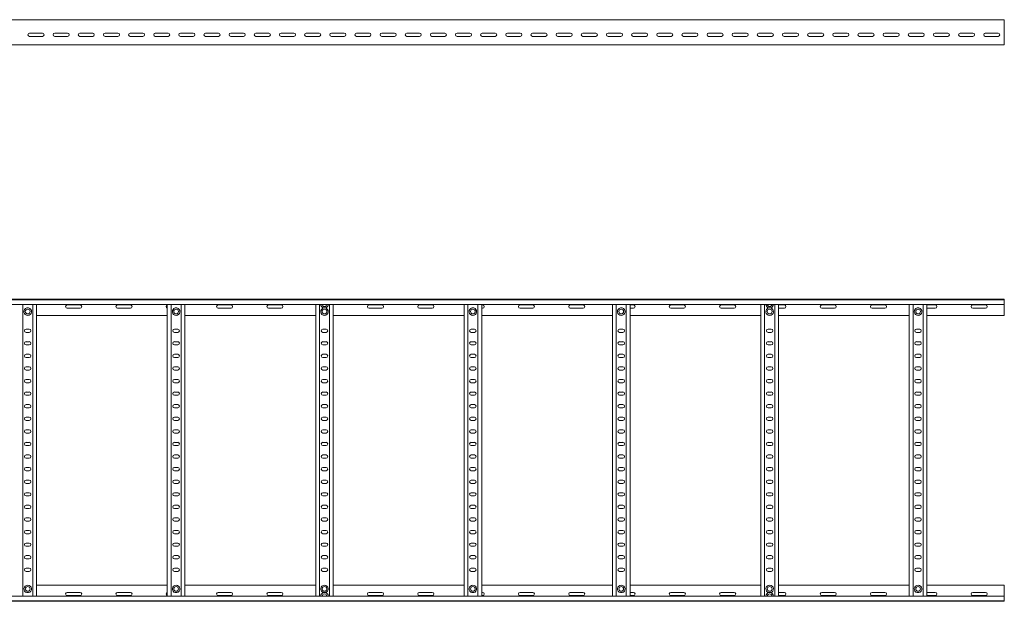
# Model space of a CAD drawing. Header units: millimetres. Extents: x -838 to 7025, y -6768 to -251.
# Tile 14 of 18: x 4992 to 6949, y -6767 to -5612. Entities that reach past the tile are written whole.
import ezdxf

# ---------------------------------------------------------------- set-up
doc = ezdxf.new("R2010")
doc.units = ezdxf.units.MM

msp = doc.modelspace()

# ---------------------------------------------------------------- linework, layer by layer
at = {"color": 7, "linetype": 'Continuous', "lineweight": 15}
for p, q in [((6949.5, -5611.8), (1002.5, -5611.8)), ((6949.5, -5619.2), (6949.5, -5611.8)), ((6949.5, -5624.5), (6949.5, -5619.2)), ((6949.5, -5624.5), (6949.5, -5624.9)), ((6949.5, -5629), (6949.5, -5624.9)), ((6949.5, -5629), (6949.5, -5659.4)), ((5011.7, -5638.5), (5037.2, -5638.5)), ((5037.2, -5645), (5011.7, -5645)), ((5061.7, -5638.5), (5087.2, -5638.5)), ((5087.2, -5645), (5061.7, -5645)), ((5111.7, -5638.5), (5137.2, -5638.5)), ((5137.2, -5645), (5111.7, -5645)), ((5161.7, -5638.5), (5187.2, -5638.5)), ((5187.2, -5645), (5161.7, -5645)), ((5211.7, -5638.5), (5237.2, -5638.5)), ((5237.2, -5645), (5211.7, -5645)), ((5261.7, -5638.5), (5287.2, -5638.5)), ((5287.2, -5645), (5261.7, -5645)), ((5311.7, -5638.5), (5337.2, -5638.5)), ((5337.2, -5645), (5311.7, -5645)), ((5361.7, -5638.5), (5387.2, -5638.5)), ((5387.2, -5645), (5361.7, -5645)), ((5411.7, -5638.5), (5437.2, -5638.5)), ((5437.2, -5645), (5411.7, -5645)), ((5461.7, -5638.5), (5487.2, -5638.5)), ((5487.2, -5645), (5461.7, -5645)), ((5511.7, -5638.5), (5537.2, -5638.5)), ((5537.2, -5645), (5511.7, -5645)), ((5561.7, -5638.5), (5587.2, -5638.5)), ((5587.2, -5645), (5561.7, -5645)), ((5611.7, -5638.5), (5637.2, -5638.5)), ((5637.2, -5645), (5611.7, -5645)), ((5661.7, -5638.5), (5687.2, -5638.5)), ((5687.2, -5645), (5661.7, -5645)), ((5711.7, -5638.5), (5737.2, -5638.5)), ((5737.2, -5645), (5711.7, -5645)), ((5761.7, -5638.5), (5787.2, -5638.5)), ((5787.2, -5645), (5761.7, -5645)), ((5811.7, -5638.5), (5837.2, -5638.5)), ((5837.2, -5645), (5811.7, -5645)), ((5861.7, -5638.5), (5887.2, -5638.5)), ((5887.2, -5645), (5861.7, -5645)), ((5911.7, -5638.5), (5937.2, -5638.5)), ((5937.2, -5645), (5911.7, -5645)), ((5961.7, -5638.5), (5987.2, -5638.5)), ((5987.2, -5645), (5961.7, -5645)), ((6011.7, -5638.5), (6037.2, -5638.5)), ((6037.2, -5645), (6011.7, -5645)), ((6061.7, -5638.5), (6087.2, -5638.5)), ((6087.2, -5645), (6061.7, -5645)), ((6111.7, -5638.5), (6137.2, -5638.5)), ((6137.2, -5645), (6111.7, -5645)), ((6161.7, -5638.5), (6187.2, -5638.5)), ((6187.2, -5645), (6161.7, -5645)), ((6211.7, -5638.5), (6237.2, -5638.5)), ((6237.2, -5645), (6211.7, -5645)), ((6261.7, -5638.5), (6287.2, -5638.5)), ((6287.2, -5645), (6261.7, -5645)), ((6311.7, -5638.5), (6337.2, -5638.5)), ((6337.2, -5645), (6311.7, -5645)), ((6361.7, -5638.5), (6387.2, -5638.5)), ((6387.2, -5645), (6361.7, -5645)), ((6411.7, -5638.5), (6437.2, -5638.5)), ((6437.2, -5645), (6411.7, -5645)), ((6461.7, -5638.5), (6487.2, -5638.5)), ((6487.2, -5645), (6461.7, -5645)), ((6511.7, -5638.5), (6537.2, -5638.5)), ((6537.2, -5645), (6511.7, -5645)), ((6561.7, -5638.5), (6587.2, -5638.5)), ((6587.2, -5645), (6561.7, -5645)), ((6611.7, -5638.5), (6637.2, -5638.5)), ((6637.2, -5645), (6611.7, -5645)), ((6661.7, -5638.5), (6687.2, -5638.5)), ((6687.2, -5645), (6661.7, -5645)), ((6711.7, -5638.5), (6737.2, -5638.5)), ((6737.2, -5645), (6711.7, -5645)), ((6761.7, -5638.5), (6787.2, -5638.5)), ((6787.2, -5645), (6761.7, -5645)), ((6811.7, -5638.5), (6837.2, -5638.5)), ((6837.2, -5645), (6811.7, -5645)), ((6861.7, -5638.5), (6887.2, -5638.5)), ((6887.2, -5645), (6861.7, -5645)), ((6911.7, -5638.5), (6937.2, -5638.5)), ((6937.2, -5645), (6911.7, -5645)), ((1002.5, -5661.8), (6949.5, -5661.8)), ((6949.5, -5661.8), (6949.5, -5659.4)), ((1002.4, -6167.1), (6949.5, -6167.1)), ((6949.5, -6168.3), (1002.5, -6168.3)), ((1002.5, -6177.4), (6949.5, -6177.4)), ((4998, -6756.9), (4998, -6177.4)), ((5009.7, -6184.3), (5006.2, -6184.3)), ((5018, -6756.9), (5018, -6177.4)), ((5025.5, -6756.9), (5025.5, -6177.4)), ((5112.2, -6178.4), (5086.7, -6178.4)), ((5086.7, -6184.9), (5112.2, -6184.9)), ((5212.2, -6178.4), (5186.7, -6178.4)), ((5186.7, -6184.9), (5212.2, -6184.9)), ((5285.5, -6756.9), (5285.5, -6177.4)), ((5293, -6756.9), (5293, -6177.4)), ((5304.7, -6184.3), (5301.2, -6184.3)), ((5313, -6756.9), (5313, -6177.4)), ((5320.5, -6756.9), (5320.5, -6177.4)), ((5412.2, -6178.4), (5386.7, -6178.4)), ((5386.7, -6184.9), (5412.2, -6184.9)), ((5512.2, -6178.4), (5486.7, -6178.4)), ((5486.7, -6184.9), (5512.2, -6184.9)), ((5580.5, -6756.9), (5580.5, -6177.4)), ((5588, -6756.9), (5588, -6177.4)), ((5596.2, -6184.3), (5599.7, -6184.3)), ((5608, -6756.9), (5608, -6177.4)), ((5615.5, -6756.9), (5615.5, -6177.4)), ((5712.2, -6178.4), (5686.7, -6178.4)), ((5686.7, -6184.9), (5712.2, -6184.9)), ((5812.2, -6178.4), (5786.7, -6178.4)), ((5786.7, -6184.9), (5812.2, -6184.9)), ((5875.5, -6756.9), (5875.5, -6177.4)), ((5883, -6756.9), (5883, -6177.4)), ((5894.7, -6184.3), (5891.2, -6184.3)), ((5903, -6756.9), (5903, -6177.4)), ((5910.5, -6756.9), (5910.5, -6177.4)), ((5912.2, -6178.4), (5910.5, -6178.4)), ((5910.5, -6184.9), (5912.2, -6184.9)), ((6012.2, -6178.4), (5986.7, -6178.4)), ((5986.7, -6184.9), (6012.2, -6184.9)), ((6112.2, -6178.4), (6086.7, -6178.4)), ((6086.7, -6184.9), (6112.2, -6184.9)), ((6170.5, -6756.9), (6170.5, -6177.4)), ((6178, -6756.9), (6178, -6177.4)), ((6189.7, -6184.3), (6186.2, -6184.3)), ((6198, -6756.9), (6198, -6177.4)), ((6205.5, -6756.9), (6205.5, -6177.4)), ((6212.2, -6178.4), (6205.5, -6178.4)), ((6205.5, -6184.9), (6212.2, -6184.9)), ((6312.2, -6178.4), (6286.7, -6178.4)), ((6286.7, -6184.9), (6312.2, -6184.9)), ((6412.2, -6178.4), (6386.7, -6178.4)), ((6386.7, -6184.9), (6412.2, -6184.9)), ((6465.5, -6756.9), (6465.5, -6177.4)), ((6473, -6756.9), (6473, -6177.4)), ((6481.2, -6184.3), (6484.7, -6184.3)), ((6493, -6756.9), (6493, -6177.4)), ((6500.5, -6756.9), (6500.5, -6177.4)), ((6512.2, -6178.4), (6500.5, -6178.4)), ((6500.5, -6184.9), (6512.2, -6184.9)), ((6612.2, -6178.4), (6586.7, -6178.4)), ((6586.7, -6184.9), (6612.2, -6184.9)), ((6712.2, -6178.4), (6686.7, -6178.4)), ((6686.7, -6184.9), (6712.2, -6184.9)), ((6760.5, -6756.9), (6760.5, -6177.4)), ((6768, -6756.9), (6768, -6177.4)), ((6779.7, -6184.3), (6776.2, -6184.3)), ((6788, -6756.9), (6788, -6177.4)), ((6795.5, -6756.9), (6795.5, -6177.4)), ((6812.2, -6178.4), (6795.5, -6178.4)), ((6795.5, -6184.9), (6812.2, -6184.9)), ((6912.2, -6178.4), (6886.7, -6178.4)), ((6886.7, -6184.9), (6912.2, -6184.9)), ((6949.5, -6167.1), (6949.5, -6168.3)), ((6949.5, -6168.3), (6949.5, -6177.4)), ((6949.5, -6177.4), (6949.5, -6199.1)), ((5025.5, -6199.1), (5285.5, -6199.1)), ((5320.5, -6199.1), (5580.5, -6199.1)), ((5615.5, -6199.1), (5875.5, -6199.1)), ((5910.5, -6199.1), (6170.5, -6199.1)), ((6205.5, -6199.1), (6465.5, -6199.1)), ((6500.5, -6199.1), (6760.5, -6199.1)), ((6795.5, -6199.1), (6949.5, -6199.1)), ((5011.2, -6226.4), (5004.7, -6226.4)), ((5004.7, -6232.9), (5011.2, -6232.9)), ((5306.2, -6226.4), (5299.7, -6226.4)), ((5299.7, -6232.9), (5306.2, -6232.9)), ((5601.2, -6226.4), (5594.7, -6226.4)), ((5594.7, -6232.9), (5601.2, -6232.9)), ((5896.2, -6226.4), (5889.7, -6226.4)), ((5889.7, -6232.9), (5896.2, -6232.9)), ((6191.2, -6226.4), (6184.7, -6226.4)), ((6184.7, -6232.9), (6191.2, -6232.9)), ((6486.2, -6226.4), (6479.7, -6226.4)), ((6479.7, -6232.9), (6486.2, -6232.9)), ((6781.2, -6226.4), (6774.7, -6226.4)), ((6774.7, -6232.9), (6781.2, -6232.9)), ((5011.2, -6251.4), (5004.7, -6251.4)), ((5004.7, -6257.9), (5011.2, -6257.9)), ((5306.2, -6251.4), (5299.7, -6251.4)), ((5299.7, -6257.9), (5306.2, -6257.9)), ((5601.2, -6251.4), (5594.7, -6251.4)), ((5594.7, -6257.9), (5601.2, -6257.9)), ((5896.2, -6251.4), (5889.7, -6251.4)), ((5889.7, -6257.9), (5896.2, -6257.9)), ((6191.2, -6251.4), (6184.7, -6251.4)), ((6184.7, -6257.9), (6191.2, -6257.9)), ((6486.2, -6251.4), (6479.7, -6251.4)), ((6479.7, -6257.9), (6486.2, -6257.9)), ((6781.2, -6251.4), (6774.7, -6251.4)), ((6774.7, -6257.9), (6781.2, -6257.9)), ((5011.2, -6276.4), (5004.7, -6276.4)), ((5004.7, -6282.9), (5011.2, -6282.9)), ((5306.2, -6276.4), (5299.7, -6276.4)), ((5299.7, -6282.9), (5306.2, -6282.9)), ((5601.2, -6276.4), (5594.7, -6276.4)), ((5594.7, -6282.9), (5601.2, -6282.9)), ((5896.2, -6276.4), (5889.7, -6276.4)), ((5889.7, -6282.9), (5896.2, -6282.9)), ((6191.2, -6276.4), (6184.7, -6276.4)), ((6184.7, -6282.9), (6191.2, -6282.9)), ((6486.2, -6276.4), (6479.7, -6276.4)), ((6479.7, -6282.9), (6486.2, -6282.9)), ((6781.2, -6276.4), (6774.7, -6276.4)), ((6774.7, -6282.9), (6781.2, -6282.9)), ((5011.2, -6301.4), (5004.7, -6301.4)), ((5306.2, -6301.4), (5299.7, -6301.4)), ((5601.2, -6301.4), (5594.7, -6301.4)), ((5896.2, -6301.4), (5889.7, -6301.4)), ((6191.2, -6301.4), (6184.7, -6301.4)), ((6486.2, -6301.4), (6479.7, -6301.4)), ((6781.2, -6301.4), (6774.7, -6301.4)), ((5004.7, -6307.9), (5011.2, -6307.9)), ((5299.7, -6307.9), (5306.2, -6307.9)), ((5594.7, -6307.9), (5601.2, -6307.9)), ((5889.7, -6307.9), (5896.2, -6307.9)), ((6184.7, -6307.9), (6191.2, -6307.9)), ((6479.7, -6307.9), (6486.2, -6307.9)), ((6774.7, -6307.9), (6781.2, -6307.9)), ((5011.2, -6326.4), (5004.7, -6326.4)), ((5004.7, -6332.9), (5011.2, -6332.9)), ((5306.2, -6326.4), (5299.7, -6326.4)), ((5299.7, -6332.9), (5306.2, -6332.9)), ((5601.2, -6326.4), (5594.7, -6326.4)), ((5594.7, -6332.9), (5601.2, -6332.9)), ((5896.2, -6326.4), (5889.7, -6326.4)), ((5889.7, -6332.9), (5896.2, -6332.9)), ((6191.2, -6326.4), (6184.7, -6326.4)), ((6184.7, -6332.9), (6191.2, -6332.9)), ((6486.2, -6326.4), (6479.7, -6326.4)), ((6479.7, -6332.9), (6486.2, -6332.9)), ((6781.2, -6326.4), (6774.7, -6326.4)), ((6774.7, -6332.9), (6781.2, -6332.9)), ((5011.2, -6351.4), (5004.7, -6351.4)), ((5004.7, -6357.9), (5011.2, -6357.9)), ((5306.2, -6351.4), (5299.7, -6351.4)), ((5299.7, -6357.9), (5306.2, -6357.9)), ((5601.2, -6351.4), (5594.7, -6351.4)), ((5594.7, -6357.9), (5601.2, -6357.9)), ((5896.2, -6351.4), (5889.7, -6351.4)), ((5889.7, -6357.9), (5896.2, -6357.9)), ((6191.2, -6351.4), (6184.7, -6351.4)), ((6184.7, -6357.9), (6191.2, -6357.9)), ((6486.2, -6351.4), (6479.7, -6351.4)), ((6479.7, -6357.9), (6486.2, -6357.9)), ((6781.2, -6351.4), (6774.7, -6351.4)), ((6774.7, -6357.9), (6781.2, -6357.9)), ((5011.2, -6376.4), (5004.7, -6376.4)), ((5306.2, -6376.4), (5299.7, -6376.4)), ((5601.2, -6376.4), (5594.7, -6376.4)), ((5896.2, -6376.4), (5889.7, -6376.4)), ((6191.2, -6376.4), (6184.7, -6376.4)), ((6486.2, -6376.4), (6479.7, -6376.4)), ((6781.2, -6376.4), (6774.7, -6376.4)), ((5004.7, -6382.9), (5011.2, -6382.9)), ((5299.7, -6382.9), (5306.2, -6382.9)), ((5594.7, -6382.9), (5601.2, -6382.9)), ((5889.7, -6382.9), (5896.2, -6382.9)), ((6184.7, -6382.9), (6191.2, -6382.9)), ((6479.7, -6382.9), (6486.2, -6382.9)), ((6774.7, -6382.9), (6781.2, -6382.9)), ((5011.2, -6401.4), (5004.7, -6401.4)), ((5004.7, -6407.9), (5011.2, -6407.9)), ((5306.2, -6401.4), (5299.7, -6401.4)), ((5299.7, -6407.9), (5306.2, -6407.9)), ((5601.2, -6401.4), (5594.7, -6401.4)), ((5594.7, -6407.9), (5601.2, -6407.9)), ((5896.2, -6401.4), (5889.7, -6401.4)), ((5889.7, -6407.9), (5896.2, -6407.9)), ((6191.2, -6401.4), (6184.7, -6401.4)), ((6184.7, -6407.9), (6191.2, -6407.9)), ((6486.2, -6401.4), (6479.7, -6401.4)), ((6479.7, -6407.9), (6486.2, -6407.9)), ((6781.2, -6401.4), (6774.7, -6401.4)), ((6774.7, -6407.9), (6781.2, -6407.9)), ((5011.2, -6426.4), (5004.7, -6426.4)), ((5004.7, -6432.9), (5011.2, -6432.9)), ((5306.2, -6426.4), (5299.7, -6426.4)), ((5299.7, -6432.9), (5306.2, -6432.9)), ((5601.2, -6426.4), (5594.7, -6426.4)), ((5594.7, -6432.9), (5601.2, -6432.9)), ((5896.2, -6426.4), (5889.7, -6426.4)), ((5889.7, -6432.9), (5896.2, -6432.9)), ((6191.2, -6426.4), (6184.7, -6426.4)), ((6184.7, -6432.9), (6191.2, -6432.9)), ((6486.2, -6426.4), (6479.7, -6426.4)), ((6479.7, -6432.9), (6486.2, -6432.9)), ((6781.2, -6426.4), (6774.7, -6426.4)), ((6774.7, -6432.9), (6781.2, -6432.9)), ((5011.2, -6451.4), (5004.7, -6451.4)), ((5004.7, -6457.9), (5011.2, -6457.9)), ((5306.2, -6451.4), (5299.7, -6451.4)), ((5299.7, -6457.9), (5306.2, -6457.9)), ((5601.2, -6451.4), (5594.7, -6451.4)), ((5594.7, -6457.9), (5601.2, -6457.9)), ((5896.2, -6451.4), (5889.7, -6451.4)), ((5889.7, -6457.9), (5896.2, -6457.9)), ((6191.2, -6451.4), (6184.7, -6451.4)), ((6184.7, -6457.9), (6191.2, -6457.9)), ((6486.2, -6451.4), (6479.7, -6451.4)), ((6479.7, -6457.9), (6486.2, -6457.9)), ((6781.2, -6451.4), (6774.7, -6451.4)), ((6774.7, -6457.9), (6781.2, -6457.9)), ((5011.2, -6476.4), (5004.7, -6476.4)), ((5306.2, -6476.4), (5299.7, -6476.4)), ((5601.2, -6476.4), (5594.7, -6476.4)), ((5896.2, -6476.4), (5889.7, -6476.4)), ((6191.2, -6476.4), (6184.7, -6476.4)), ((6486.2, -6476.4), (6479.7, -6476.4)), ((6781.2, -6476.4), (6774.7, -6476.4)), ((5004.7, -6482.9), (5011.2, -6482.9)), ((5299.7, -6482.9), (5306.2, -6482.9)), ((5594.7, -6482.9), (5601.2, -6482.9)), ((5889.7, -6482.9), (5896.2, -6482.9)), ((6184.7, -6482.9), (6191.2, -6482.9)), ((6479.7, -6482.9), (6486.2, -6482.9)), ((6774.7, -6482.9), (6781.2, -6482.9)), ((5011.2, -6501.4), (5004.7, -6501.4)), ((5004.7, -6507.9), (5011.2, -6507.9)), ((5306.2, -6501.4), (5299.7, -6501.4)), ((5299.7, -6507.9), (5306.2, -6507.9)), ((5601.2, -6501.4), (5594.7, -6501.4)), ((5594.7, -6507.9), (5601.2, -6507.9)), ((5896.2, -6501.4), (5889.7, -6501.4)), ((5889.7, -6507.9), (5896.2, -6507.9)), ((6191.2, -6501.4), (6184.7, -6501.4)), ((6184.7, -6507.9), (6191.2, -6507.9)), ((6486.2, -6501.4), (6479.7, -6501.4)), ((6479.7, -6507.9), (6486.2, -6507.9)), ((6781.2, -6501.4), (6774.7, -6501.4)), ((6774.7, -6507.9), (6781.2, -6507.9)), ((5011.2, -6526.4), (5004.7, -6526.4)), ((5004.7, -6532.9), (5011.2, -6532.9)), ((5306.2, -6526.4), (5299.7, -6526.4)), ((5299.7, -6532.9), (5306.2, -6532.9)), ((5601.2, -6526.4), (5594.7, -6526.4)), ((5594.7, -6532.9), (5601.2, -6532.9)), ((5896.2, -6526.4), (5889.7, -6526.4)), ((5889.7, -6532.9), (5896.2, -6532.9)), ((6191.2, -6526.4), (6184.7, -6526.4)), ((6184.7, -6532.9), (6191.2, -6532.9)), ((6486.2, -6526.4), (6479.7, -6526.4)), ((6479.7, -6532.9), (6486.2, -6532.9)), ((6781.2, -6526.4), (6774.7, -6526.4)), ((6774.7, -6532.9), (6781.2, -6532.9)), ((5011.2, -6551.4), (5004.7, -6551.4)), ((5306.2, -6551.4), (5299.7, -6551.4)), ((5601.2, -6551.4), (5594.7, -6551.4)), ((5896.2, -6551.4), (5889.7, -6551.4)), ((6191.2, -6551.4), (6184.7, -6551.4)), ((6486.2, -6551.4), (6479.7, -6551.4)), ((6781.2, -6551.4), (6774.7, -6551.4)), ((5004.7, -6557.9), (5011.2, -6557.9)), ((5011.2, -6576.4), (5004.7, -6576.4)), ((5299.7, -6557.9), (5306.2, -6557.9)), ((5306.2, -6576.4), (5299.7, -6576.4)), ((5594.7, -6557.9), (5601.2, -6557.9)), ((5601.2, -6576.4), (5594.7, -6576.4)), ((5889.7, -6557.9), (5896.2, -6557.9)), ((5896.2, -6576.4), (5889.7, -6576.4)), ((6184.7, -6557.9), (6191.2, -6557.9)), ((6191.2, -6576.4), (6184.7, -6576.4)), ((6479.7, -6557.9), (6486.2, -6557.9)), ((6486.2, -6576.4), (6479.7, -6576.4)), ((6774.7, -6557.9), (6781.2, -6557.9)), ((6781.2, -6576.4), (6774.7, -6576.4)), ((5004.7, -6582.9), (5011.2, -6582.9)), ((5299.7, -6582.9), (5306.2, -6582.9)), ((5594.7, -6582.9), (5601.2, -6582.9)), ((5889.7, -6582.9), (5896.2, -6582.9)), ((6184.7, -6582.9), (6191.2, -6582.9)), ((6479.7, -6582.9), (6486.2, -6582.9)), ((6774.7, -6582.9), (6781.2, -6582.9)), ((5011.2, -6601.4), (5004.7, -6601.4)), ((5004.7, -6607.9), (5011.2, -6607.9)), ((5306.2, -6601.4), (5299.7, -6601.4)), ((5299.7, -6607.9), (5306.2, -6607.9)), ((5601.2, -6601.4), (5594.7, -6601.4)), ((5594.7, -6607.9), (5601.2, -6607.9)), ((5896.2, -6601.4), (5889.7, -6601.4)), ((5889.7, -6607.9), (5896.2, -6607.9)), ((6191.2, -6601.4), (6184.7, -6601.4)), ((6184.7, -6607.9), (6191.2, -6607.9)), ((6486.2, -6601.4), (6479.7, -6601.4)), ((6479.7, -6607.9), (6486.2, -6607.9)), ((6781.2, -6601.4), (6774.7, -6601.4)), ((6774.7, -6607.9), (6781.2, -6607.9)), ((5011.2, -6626.4), (5004.7, -6626.4)), ((5004.7, -6632.9), (5011.2, -6632.9)), ((5306.2, -6626.4), (5299.7, -6626.4)), ((5299.7, -6632.9), (5306.2, -6632.9)), ((5601.2, -6626.4), (5594.7, -6626.4)), ((5594.7, -6632.9), (5601.2, -6632.9)), ((5896.2, -6626.4), (5889.7, -6626.4)), ((5889.7, -6632.9), (5896.2, -6632.9)), ((6191.2, -6626.4), (6184.7, -6626.4)), ((6184.7, -6632.9), (6191.2, -6632.9)), ((6486.2, -6626.4), (6479.7, -6626.4)), ((6479.7, -6632.9), (6486.2, -6632.9)), ((6781.2, -6626.4), (6774.7, -6626.4)), ((6774.7, -6632.9), (6781.2, -6632.9)), ((5011.2, -6651.4), (5004.7, -6651.4)), ((5306.2, -6651.4), (5299.7, -6651.4)), ((5601.2, -6651.4), (5594.7, -6651.4)), ((5896.2, -6651.4), (5889.7, -6651.4)), ((6191.2, -6651.4), (6184.7, -6651.4)), ((6486.2, -6651.4), (6479.7, -6651.4)), ((6781.2, -6651.4), (6774.7, -6651.4)), ((5004.7, -6657.9), (5011.2, -6657.9)), ((5299.7, -6657.9), (5306.2, -6657.9)), ((5594.7, -6657.9), (5601.2, -6657.9)), ((5889.7, -6657.9), (5896.2, -6657.9)), ((6184.7, -6657.9), (6191.2, -6657.9)), ((6479.7, -6657.9), (6486.2, -6657.9)), ((6774.7, -6657.9), (6781.2, -6657.9)), ((5011.2, -6676.4), (5004.7, -6676.4)), ((5004.7, -6682.9), (5011.2, -6682.9)), ((5306.2, -6676.4), (5299.7, -6676.4)), ((5299.7, -6682.9), (5306.2, -6682.9)), ((5601.2, -6676.4), (5594.7, -6676.4)), ((5594.7, -6682.9), (5601.2, -6682.9)), ((5896.2, -6676.4), (5889.7, -6676.4)), ((5889.7, -6682.9), (5896.2, -6682.9)), ((6191.2, -6676.4), (6184.7, -6676.4)), ((6184.7, -6682.9), (6191.2, -6682.9)), ((6486.2, -6676.4), (6479.7, -6676.4)), ((6479.7, -6682.9), (6486.2, -6682.9)), ((6781.2, -6676.4), (6774.7, -6676.4)), ((6774.7, -6682.9), (6781.2, -6682.9)), ((5011.2, -6701.4), (5004.7, -6701.4)), ((5004.7, -6707.9), (5011.2, -6707.9)), ((5306.2, -6701.4), (5299.7, -6701.4)), ((5299.7, -6707.9), (5306.2, -6707.9)), ((5601.2, -6701.4), (5594.7, -6701.4)), ((5594.7, -6707.9), (5601.2, -6707.9)), ((5896.2, -6701.4), (5889.7, -6701.4)), ((5889.7, -6707.9), (5896.2, -6707.9)), ((6191.2, -6701.4), (6184.7, -6701.4)), ((6184.7, -6707.9), (6191.2, -6707.9)), ((6486.2, -6701.4), (6479.7, -6701.4)), ((6479.7, -6707.9), (6486.2, -6707.9)), ((6781.2, -6701.4), (6774.7, -6701.4)), ((6774.7, -6707.9), (6781.2, -6707.9)), ((5006.2, -6749.9), (5009.7, -6749.9)), ((5025.5, -6735.1), (5285.5, -6735.1)), ((5086.7, -6749.4), (5112.2, -6749.4)), ((5186.7, -6749.4), (5212.2, -6749.4)), ((5301.2, -6749.9), (5304.7, -6749.9)), ((5320.5, -6735.1), (5580.5, -6735.1)), ((5386.7, -6749.4), (5412.2, -6749.4)), ((5486.7, -6749.4), (5512.2, -6749.4)), ((5596.2, -6749.9), (5599.7, -6749.9)), ((5615.5, -6735.1), (5875.5, -6735.1)), ((5686.7, -6749.4), (5712.2, -6749.4)), ((5786.7, -6749.4), (5812.2, -6749.4)), ((5891.2, -6749.9), (5894.7, -6749.9)), ((5910.5, -6735.1), (6170.5, -6735.1)), ((5910.5, -6749.4), (5912.2, -6749.4)), ((5986.7, -6749.4), (6012.2, -6749.4)), ((6086.7, -6749.4), (6112.2, -6749.4)), ((6186.2, -6749.9), (6189.7, -6749.9)), ((6205.5, -6735.1), (6465.5, -6735.1)), ((6205.5, -6749.4), (6212.2, -6749.4)), ((6286.7, -6749.4), (6312.2, -6749.4)), ((6386.7, -6749.4), (6412.2, -6749.4)), ((6481.2, -6749.9), (6484.7, -6749.9)), ((6500.5, -6735.1), (6760.5, -6735.1)), ((6500.5, -6749.4), (6512.2, -6749.4)), ((6586.7, -6749.4), (6612.2, -6749.4)), ((6686.7, -6749.4), (6712.2, -6749.4)), ((6776.2, -6749.9), (6779.7, -6749.9)), ((6795.5, -6735.1), (6949.5, -6735.1)), ((6795.5, -6749.4), (6812.2, -6749.4)), ((6886.7, -6749.4), (6912.2, -6749.4)), ((6949.5, -6756.9), (6949.5, -6735.1)), ((1002.4, -6767.1), (6949.5, -6767.1)), ((6949.5, -6756.9), (1002.5, -6756.9)), ((1002.5, -6766), (6949.5, -6766)), ((5112.2, -6755.9), (5086.7, -6755.9)), ((5212.2, -6755.9), (5186.7, -6755.9)), ((5412.2, -6755.9), (5386.7, -6755.9)), ((5512.2, -6755.9), (5486.7, -6755.9)), ((5712.2, -6755.9), (5686.7, -6755.9)), ((5812.2, -6755.9), (5786.7, -6755.9)), ((5912.2, -6755.9), (5910.5, -6755.9)), ((6012.2, -6755.9), (5986.7, -6755.9)), ((6112.2, -6755.9), (6086.7, -6755.9)), ((6212.2, -6755.9), (6205.5, -6755.9)), ((6312.2, -6755.9), (6286.7, -6755.9)), ((6412.2, -6755.9), (6386.7, -6755.9)), ((6512.2, -6755.9), (6500.5, -6755.9)), ((6612.2, -6755.9), (6586.7, -6755.9)), ((6712.2, -6755.9), (6686.7, -6755.9)), ((6812.2, -6755.9), (6795.5, -6755.9)), ((6912.2, -6755.9), (6886.7, -6755.9)), ((6949.5, -6766), (6949.5, -6756.9)), ((6949.5, -6767.1), (6949.5, -6766))]:
    msp.add_line(p, q, dxfattribs=at)
for centre in [(5008, -6191.6), (5303, -6191.6), (5598, -6191.6), (5893, -6191.6), (6188, -6191.6), (6483, -6191.6), (6778, -6191.6), (5008, -6742.6), (5303, -6742.6), (5598, -6742.6), (5893, -6742.6), (6188, -6742.6), (6483, -6742.6), (6778, -6742.6)]:
    msp.add_circle(centre, 4.75, dxfattribs=at)
for centre, radius, start, end in [((5011.7, -5641.8), 3.25, 90, 270), ((5037.2, -5641.8), 3.25, 270, 90), ((5061.7, -5641.8), 3.25, 90, 270), ((5087.2, -5641.8), 3.25, 270, 90), ((5111.7, -5641.8), 3.25, 90, 270), ((5137.2, -5641.8), 3.25, 270, 90), ((5161.7, -5641.8), 3.25, 90, 270), ((5187.2, -5641.8), 3.25, 270, 90), ((5211.7, -5641.8), 3.25, 90, 270), ((5237.2, -5641.8), 3.25, 270, 90), ((5261.7, -5641.8), 3.25, 90, 270), ((5287.2, -5641.8), 3.25, 270, 90), ((5311.7, -5641.8), 3.25, 90, 270), ((5337.2, -5641.8), 3.25, 270, 90), ((5361.7, -5641.8), 3.25, 90, 270), ((5387.2, -5641.8), 3.25, 270, 90), ((5411.7, -5641.8), 3.25, 90, 270), ((5437.2, -5641.8), 3.25, 270, 90), ((5461.7, -5641.8), 3.25, 90, 270), ((5487.2, -5641.8), 3.25, 270, 90), ((5511.7, -5641.8), 3.25, 90, 270), ((5537.2, -5641.8), 3.25, 270, 90), ((5561.7, -5641.8), 3.25, 90, 270), ((5587.2, -5641.8), 3.25, 270, 90), ((5611.7, -5641.8), 3.25, 90, 270), ((5637.2, -5641.8), 3.25, 270, 90), ((5661.7, -5641.8), 3.25, 90, 270), ((5687.2, -5641.8), 3.25, 270, 90), ((5711.7, -5641.8), 3.25, 90, 270), ((5737.2, -5641.8), 3.25, 270, 90), ((5761.7, -5641.8), 3.25, 90, 270), ((5787.2, -5641.8), 3.25, 270, 90), ((5811.7, -5641.8), 3.25, 90, 270), ((5837.2, -5641.8), 3.25, 270, 90), ((5861.7, -5641.8), 3.25, 90, 270), ((5887.2, -5641.8), 3.25, 270, 90), ((5911.7, -5641.8), 3.25, 90, 270), ((5937.2, -5641.8), 3.25, 270, 90), ((5961.7, -5641.8), 3.25, 90, 270), ((5987.2, -5641.8), 3.25, 270, 90), ((6011.7, -5641.8), 3.25, 90, 270), ((6037.2, -5641.8), 3.25, 270, 90), ((6061.7, -5641.8), 3.25, 90, 270), ((6087.2, -5641.8), 3.25, 270, 90), ((6111.7, -5641.8), 3.25, 90, 270), ((6137.2, -5641.8), 3.25, 270, 90), ((6161.7, -5641.8), 3.25, 90, 270), ((6187.2, -5641.8), 3.25, 270, 90), ((6211.7, -5641.8), 3.25, 90, 270), ((6237.2, -5641.8), 3.25, 270, 90), ((6261.7, -5641.8), 3.25, 90, 270), ((6287.2, -5641.8), 3.25, 270, 90), ((6311.7, -5641.8), 3.25, 90, 270), ((6337.2, -5641.8), 3.25, 270, 90), ((6361.7, -5641.8), 3.25, 90, 270), ((6387.2, -5641.8), 3.25, 270, 90), ((6411.7, -5641.8), 3.25, 90, 270), ((6437.2, -5641.8), 3.25, 270, 90), ((6461.7, -5641.8), 3.25, 90, 270), ((6487.2, -5641.8), 3.25, 270, 90), ((6511.7, -5641.8), 3.25, 90, 270), ((6537.2, -5641.8), 3.25, 270, 90), ((6561.7, -5641.8), 3.25, 90, 270), ((6587.2, -5641.8), 3.25, 270, 90), ((6611.7, -5641.8), 3.25, 90, 270), ((6637.2, -5641.8), 3.25, 270, 90), ((6661.7, -5641.8), 3.25, 90, 270), ((6687.2, -5641.8), 3.25, 270, 90), ((6711.7, -5641.8), 3.25, 90, 270), ((6737.2, -5641.8), 3.25, 270, 90), ((6761.7, -5641.8), 3.25, 90, 270), ((6787.2, -5641.8), 3.25, 270, 90), ((6811.7, -5641.8), 3.25, 90, 270), ((6837.2, -5641.8), 3.25, 270, 90), ((6861.7, -5641.8), 3.25, 90, 270), ((6887.2, -5641.8), 3.25, 270, 90), ((6911.7, -5641.8), 3.25, 90, 270), ((6937.2, -5641.8), 3.25, 270, 90), ((5008, -6191.6), 7.5, 103.2615, 76.7385), ((5086.7, -6181.6), 3.25, 90, 270), ((5112.2, -6181.6), 3.25, 270, 90), ((5186.7, -6181.6), 3.25, 90, 270), ((5212.2, -6181.6), 3.25, 270, 90), ((5286.7, -6181.6), 3.25, 112.6199, 247.3801), ((5303, -6191.6), 7.5, 103.2615, 76.7385), ((5386.7, -6181.6), 3.25, 90, 270), ((5412.2, -6181.6), 3.25, 270, 90), ((5486.7, -6181.6), 3.25, 90, 270), ((5512.2, -6181.6), 3.25, 270, 90), ((5598, -6177), 7.5, 182.4836, 256.7385), ((5598, -6191.6), 7.5, 103.2615, 76.7385), ((5598, -6177), 4.75, 183.9233, 356.0767), ((5598, -6177), 7.5, 283.2615, 357.5164), ((5686.7, -6181.6), 3.25, 90, 270), ((5712.2, -6181.6), 3.25, 270, 90), ((5786.7, -6181.6), 3.25, 90, 270), ((5812.2, -6181.6), 3.25, 270, 90), ((5893, -6191.6), 7.5, 103.2615, 76.7385), ((5912.2, -6181.6), 3.25, 270, 90), ((5986.7, -6181.6), 3.25, 90, 270), ((6012.2, -6181.6), 3.25, 270, 90), ((6086.7, -6181.6), 3.25, 90, 270), ((6112.2, -6181.6), 3.25, 270, 90), ((6188, -6191.6), 7.5, 103.2615, 76.7385), ((6212.2, -6181.6), 3.25, 270, 90), ((6286.7, -6181.6), 3.25, 90, 270), ((6312.2, -6181.6), 3.25, 270, 90), ((6386.7, -6181.6), 3.25, 90, 270), ((6412.2, -6181.6), 3.25, 270, 90), ((6483, -6177), 7.5, 182.4836, 256.7385), ((6483, -6191.6), 7.5, 103.2615, 76.7385), ((6483, -6177), 4.75, 183.9233, 356.0767), ((6483, -6177), 7.5, 283.2615, 357.5164), ((6512.2, -6181.6), 3.25, 270, 90), ((6586.7, -6181.6), 3.25, 90, 270), ((6612.2, -6181.6), 3.25, 270, 90), ((6686.7, -6181.6), 3.25, 90, 270), ((6712.2, -6181.6), 3.25, 270, 90), ((6778, -6191.6), 7.5, 103.2615, 76.7385), ((6812.2, -6181.6), 3.25, 270, 90), ((6886.7, -6181.6), 3.25, 90, 270), ((6912.2, -6181.6), 3.25, 270, 90), ((5004.7, -6229.6), 3.25, 90, 270), ((5011.2, -6229.6), 3.25, 270, 90), ((5299.7, -6229.6), 3.25, 90, 270), ((5306.2, -6229.6), 3.25, 270, 90), ((5594.7, -6229.6), 3.25, 90, 270), ((5601.2, -6229.6), 3.25, 270, 90), ((5889.7, -6229.6), 3.25, 90, 270), ((5896.2, -6229.6), 3.25, 270, 90), ((6184.7, -6229.6), 3.25, 90, 270), ((6191.2, -6229.6), 3.25, 270, 90), ((6479.7, -6229.6), 3.25, 90, 270), ((6486.2, -6229.6), 3.25, 270, 90), ((6774.7, -6229.6), 3.25, 90, 270), ((6781.2, -6229.6), 3.25, 270, 90), ((5004.7, -6254.6), 3.25, 90, 270), ((5011.2, -6254.6), 3.25, 270, 90), ((5299.7, -6254.6), 3.25, 90, 270), ((5306.2, -6254.6), 3.25, 270, 90), ((5594.7, -6254.6), 3.25, 90, 270), ((5601.2, -6254.6), 3.25, 270, 90), ((5889.7, -6254.6), 3.25, 90, 270), ((5896.2, -6254.6), 3.25, 270, 90), ((6184.7, -6254.6), 3.25, 90, 270), ((6191.2, -6254.6), 3.25, 270, 90), ((6479.7, -6254.6), 3.25, 90, 270), ((6486.2, -6254.6), 3.25, 270, 90), ((6774.7, -6254.6), 3.25, 90, 270), ((6781.2, -6254.6), 3.25, 270, 90), ((5004.7, -6279.6), 3.25, 90, 270), ((5011.2, -6279.6), 3.25, 270, 90), ((5299.7, -6279.6), 3.25, 90, 270), ((5306.2, -6279.6), 3.25, 270, 90), ((5594.7, -6279.6), 3.25, 90, 270), ((5601.2, -6279.6), 3.25, 270, 90), ((5889.7, -6279.6), 3.25, 90, 270), ((5896.2, -6279.6), 3.25, 270, 90), ((6184.7, -6279.6), 3.25, 90, 270), ((6191.2, -6279.6), 3.25, 270, 90), ((6479.7, -6279.6), 3.25, 90, 270), ((6486.2, -6279.6), 3.25, 270, 90), ((6774.7, -6279.6), 3.25, 90, 270), ((6781.2, -6279.6), 3.25, 270, 90), ((5004.7, -6304.6), 3.25, 90, 270), ((5011.2, -6304.6), 3.25, 270, 90), ((5299.7, -6304.6), 3.25, 90, 270), ((5306.2, -6304.6), 3.25, 270, 90), ((5594.7, -6304.6), 3.25, 90, 270), ((5601.2, -6304.6), 3.25, 270, 90), ((5889.7, -6304.6), 3.25, 90, 270), ((5896.2, -6304.6), 3.25, 270, 90), ((6184.7, -6304.6), 3.25, 90, 270), ((6191.2, -6304.6), 3.25, 270, 90), ((6479.7, -6304.6), 3.25, 90, 270), ((6486.2, -6304.6), 3.25, 270, 90), ((6774.7, -6304.6), 3.25, 90, 270), ((6781.2, -6304.6), 3.25, 270, 90), ((5004.7, -6329.6), 3.25, 90, 270), ((5011.2, -6329.6), 3.25, 270, 90), ((5299.7, -6329.6), 3.25, 90, 270), ((5306.2, -6329.6), 3.25, 270, 90), ((5594.7, -6329.6), 3.25, 90, 270), ((5601.2, -6329.6), 3.25, 270, 90), ((5889.7, -6329.6), 3.25, 90, 270), ((5896.2, -6329.6), 3.25, 270, 90), ((6184.7, -6329.6), 3.25, 90, 270), ((6191.2, -6329.6), 3.25, 270, 90), ((6479.7, -6329.6), 3.25, 90, 270), ((6486.2, -6329.6), 3.25, 270, 90), ((6774.7, -6329.6), 3.25, 90, 270), ((6781.2, -6329.6), 3.25, 270, 90), ((5004.7, -6354.6), 3.25, 90, 270), ((5011.2, -6354.6), 3.25, 270, 90), ((5299.7, -6354.6), 3.25, 90, 270), ((5306.2, -6354.6), 3.25, 270, 90), ((5594.7, -6354.6), 3.25, 90, 270), ((5601.2, -6354.6), 3.25, 270, 90), ((5889.7, -6354.6), 3.25, 90, 270), ((5896.2, -6354.6), 3.25, 270, 90), ((6184.7, -6354.6), 3.25, 90, 270), ((6191.2, -6354.6), 3.25, 270, 90), ((6479.7, -6354.6), 3.25, 90, 270), ((6486.2, -6354.6), 3.25, 270, 90), ((6774.7, -6354.6), 3.25, 90, 270), ((6781.2, -6354.6), 3.25, 270, 90), ((5004.7, -6379.6), 3.25, 90, 270), ((5011.2, -6379.6), 3.25, 270, 90), ((5299.7, -6379.6), 3.25, 90, 270), ((5306.2, -6379.6), 3.25, 270, 90), ((5594.7, -6379.6), 3.25, 90, 270), ((5601.2, -6379.6), 3.25, 270, 90), ((5889.7, -6379.6), 3.25, 90, 270), ((5896.2, -6379.6), 3.25, 270, 90), ((6184.7, -6379.6), 3.25, 90, 270), ((6191.2, -6379.6), 3.25, 270, 90), ((6479.7, -6379.6), 3.25, 90, 270), ((6486.2, -6379.6), 3.25, 270, 90), ((6774.7, -6379.6), 3.25, 90, 270), ((6781.2, -6379.6), 3.25, 270, 90), ((5004.7, -6404.6), 3.25, 90, 270), ((5011.2, -6404.6), 3.25, 270, 90), ((5299.7, -6404.6), 3.25, 90, 270), ((5306.2, -6404.6), 3.25, 270, 90), ((5594.7, -6404.6), 3.25, 90, 270), ((5601.2, -6404.6), 3.25, 270, 90), ((5889.7, -6404.6), 3.25, 90, 270), ((5896.2, -6404.6), 3.25, 270, 90), ((6184.7, -6404.6), 3.25, 90, 270), ((6191.2, -6404.6), 3.25, 270, 90), ((6479.7, -6404.6), 3.25, 90, 270), ((6486.2, -6404.6), 3.25, 270, 90), ((6774.7, -6404.6), 3.25, 90, 270), ((6781.2, -6404.6), 3.25, 270, 90), ((5004.7, -6429.6), 3.25, 90, 270), ((5011.2, -6429.6), 3.25, 270, 90), ((5299.7, -6429.6), 3.25, 90, 270), ((5306.2, -6429.6), 3.25, 270, 90), ((5594.7, -6429.6), 3.25, 90, 270), ((5601.2, -6429.6), 3.25, 270, 90), ((5889.7, -6429.6), 3.25, 90, 270), ((5896.2, -6429.6), 3.25, 270, 90), ((6184.7, -6429.6), 3.25, 90, 270), ((6191.2, -6429.6), 3.25, 270, 90), ((6479.7, -6429.6), 3.25, 90, 270), ((6486.2, -6429.6), 3.25, 270, 90), ((6774.7, -6429.6), 3.25, 90, 270), ((6781.2, -6429.6), 3.25, 270, 90), ((5004.7, -6454.6), 3.25, 90, 270), ((5011.2, -6454.6), 3.25, 270, 90), ((5299.7, -6454.6), 3.25, 90, 270), ((5306.2, -6454.6), 3.25, 270, 90), ((5594.7, -6454.6), 3.25, 90, 270), ((5601.2, -6454.6), 3.25, 270, 90), ((5889.7, -6454.6), 3.25, 90, 270), ((5896.2, -6454.6), 3.25, 270, 90), ((6184.7, -6454.6), 3.25, 90, 270), ((6191.2, -6454.6), 3.25, 270, 90), ((6479.7, -6454.6), 3.25, 90, 270), ((6486.2, -6454.6), 3.25, 270, 90), ((6774.7, -6454.6), 3.25, 90, 270), ((6781.2, -6454.6), 3.25, 270, 90), ((5004.7, -6479.6), 3.25, 90, 270), ((5011.2, -6479.6), 3.25, 270, 90), ((5299.7, -6479.6), 3.25, 90, 270), ((5306.2, -6479.6), 3.25, 270, 90), ((5594.7, -6479.6), 3.25, 90, 270), ((5601.2, -6479.6), 3.25, 270, 90), ((5889.7, -6479.6), 3.25, 90, 270), ((5896.2, -6479.6), 3.25, 270, 90), ((6184.7, -6479.6), 3.25, 90, 270), ((6191.2, -6479.6), 3.25, 270, 90), ((6479.7, -6479.6), 3.25, 90, 270), ((6486.2, -6479.6), 3.25, 270, 90), ((6774.7, -6479.6), 3.25, 90, 270), ((6781.2, -6479.6), 3.25, 270, 90), ((5004.7, -6504.6), 3.25, 90, 270), ((5011.2, -6504.6), 3.25, 270, 90), ((5299.7, -6504.6), 3.25, 90, 270), ((5306.2, -6504.6), 3.25, 270, 90), ((5594.7, -6504.6), 3.25, 90, 270), ((5601.2, -6504.6), 3.25, 270, 90), ((5889.7, -6504.6), 3.25, 90, 270), ((5896.2, -6504.6), 3.25, 270, 90), ((6184.7, -6504.6), 3.25, 90, 270), ((6191.2, -6504.6), 3.25, 270, 90), ((6479.7, -6504.6), 3.25, 90, 270), ((6486.2, -6504.6), 3.25, 270, 90), ((6774.7, -6504.6), 3.25, 90, 270), ((6781.2, -6504.6), 3.25, 270, 90), ((5004.7, -6529.6), 3.25, 90, 270), ((5011.2, -6529.6), 3.25, 270, 90), ((5299.7, -6529.6), 3.25, 90, 270), ((5306.2, -6529.6), 3.25, 270, 90), ((5594.7, -6529.6), 3.25, 90, 270), ((5601.2, -6529.6), 3.25, 270, 90), ((5889.7, -6529.6), 3.25, 90, 270), ((5896.2, -6529.6), 3.25, 270, 90), ((6184.7, -6529.6), 3.25, 90, 270), ((6191.2, -6529.6), 3.25, 270, 90), ((6479.7, -6529.6), 3.25, 90, 270), ((6486.2, -6529.6), 3.25, 270, 90), ((6774.7, -6529.6), 3.25, 90, 270), ((6781.2, -6529.6), 3.25, 270, 90), ((5004.7, -6554.6), 3.25, 90, 270), ((5011.2, -6554.6), 3.25, 270, 90), ((5299.7, -6554.6), 3.25, 90, 270), ((5306.2, -6554.6), 3.25, 270, 90), ((5594.7, -6554.6), 3.25, 90, 270), ((5601.2, -6554.6), 3.25, 270, 90), ((5889.7, -6554.6), 3.25, 90, 270), ((5896.2, -6554.6), 3.25, 270, 90), ((6184.7, -6554.6), 3.25, 90, 270), ((6191.2, -6554.6), 3.25, 270, 90), ((6479.7, -6554.6), 3.25, 90, 270), ((6486.2, -6554.6), 3.25, 270, 90), ((6774.7, -6554.6), 3.25, 90, 270), ((6781.2, -6554.6), 3.25, 270, 90), ((5004.7, -6579.6), 3.25, 90, 270), ((5011.2, -6579.6), 3.25, 270, 90), ((5299.7, -6579.6), 3.25, 90, 270), ((5306.2, -6579.6), 3.25, 270, 90), ((5594.7, -6579.6), 3.25, 90, 270), ((5601.2, -6579.6), 3.25, 270, 90), ((5889.7, -6579.6), 3.25, 90, 270), ((5896.2, -6579.6), 3.25, 270, 90), ((6184.7, -6579.6), 3.25, 90, 270), ((6191.2, -6579.6), 3.25, 270, 90), ((6479.7, -6579.6), 3.25, 90, 270), ((6486.2, -6579.6), 3.25, 270, 90), ((6774.7, -6579.6), 3.25, 90, 270), ((6781.2, -6579.6), 3.25, 270, 90), ((5004.7, -6604.6), 3.25, 90, 270), ((5011.2, -6604.6), 3.25, 270, 90), ((5299.7, -6604.6), 3.25, 90, 270), ((5306.2, -6604.6), 3.25, 270, 90), ((5594.7, -6604.6), 3.25, 90, 270), ((5601.2, -6604.6), 3.25, 270, 90), ((5889.7, -6604.6), 3.25, 90, 270), ((5896.2, -6604.6), 3.25, 270, 90), ((6184.7, -6604.6), 3.25, 90, 270), ((6191.2, -6604.6), 3.25, 270, 90), ((6479.7, -6604.6), 3.25, 90, 270), ((6486.2, -6604.6), 3.25, 270, 90), ((6774.7, -6604.6), 3.25, 90, 270), ((6781.2, -6604.6), 3.25, 270, 90), ((5004.7, -6629.6), 3.25, 90, 270), ((5011.2, -6629.6), 3.25, 270, 90), ((5299.7, -6629.6), 3.25, 90, 270), ((5306.2, -6629.6), 3.25, 270, 90), ((5594.7, -6629.6), 3.25, 90, 270), ((5601.2, -6629.6), 3.25, 270, 90), ((5889.7, -6629.6), 3.25, 90, 270), ((5896.2, -6629.6), 3.25, 270, 90), ((6184.7, -6629.6), 3.25, 90, 270), ((6191.2, -6629.6), 3.25, 270, 90), ((6479.7, -6629.6), 3.25, 90, 270), ((6486.2, -6629.6), 3.25, 270, 90), ((6774.7, -6629.6), 3.25, 90, 270), ((6781.2, -6629.6), 3.25, 270, 90), ((5004.7, -6654.6), 3.25, 90, 270), ((5011.2, -6654.6), 3.25, 270, 90), ((5299.7, -6654.6), 3.25, 90, 270), ((5306.2, -6654.6), 3.25, 270, 90), ((5594.7, -6654.6), 3.25, 90, 270), ((5601.2, -6654.6), 3.25, 270, 90), ((5889.7, -6654.6), 3.25, 90, 270), ((5896.2, -6654.6), 3.25, 270, 90), ((6184.7, -6654.6), 3.25, 90, 270), ((6191.2, -6654.6), 3.25, 270, 90), ((6479.7, -6654.6), 3.25, 90, 270), ((6486.2, -6654.6), 3.25, 270, 90), ((6774.7, -6654.6), 3.25, 90, 270), ((6781.2, -6654.6), 3.25, 270, 90), ((5004.7, -6679.6), 3.25, 90, 270), ((5011.2, -6679.6), 3.25, 270, 90), ((5299.7, -6679.6), 3.25, 90, 270), ((5306.2, -6679.6), 3.25, 270, 90), ((5594.7, -6679.6), 3.25, 90, 270), ((5601.2, -6679.6), 3.25, 270, 90), ((5889.7, -6679.6), 3.25, 90, 270), ((5896.2, -6679.6), 3.25, 270, 90), ((6184.7, -6679.6), 3.25, 90, 270), ((6191.2, -6679.6), 3.25, 270, 90), ((6479.7, -6679.6), 3.25, 90, 270), ((6486.2, -6679.6), 3.25, 270, 90), ((6774.7, -6679.6), 3.25, 90, 270), ((6781.2, -6679.6), 3.25, 270, 90), ((5004.7, -6704.6), 3.25, 90, 270), ((5011.2, -6704.6), 3.25, 270, 90), ((5299.7, -6704.6), 3.25, 90, 270), ((5306.2, -6704.6), 3.25, 270, 90), ((5594.7, -6704.6), 3.25, 90, 270), ((5601.2, -6704.6), 3.25, 270, 90), ((5889.7, -6704.6), 3.25, 90, 270), ((5896.2, -6704.6), 3.25, 270, 90), ((6184.7, -6704.6), 3.25, 90, 270), ((6191.2, -6704.6), 3.25, 270, 90), ((6479.7, -6704.6), 3.25, 90, 270), ((6486.2, -6704.6), 3.25, 270, 90), ((6774.7, -6704.6), 3.25, 90, 270), ((6781.2, -6704.6), 3.25, 270, 90), ((5008, -6742.6), 7.5, 283.2615, 256.7385), ((5086.7, -6752.6), 3.25, 90, 270), ((5112.2, -6752.6), 3.25, 270, 90), ((5186.7, -6752.6), 3.25, 90, 270), ((5212.2, -6752.6), 3.25, 270, 90), ((5286.7, -6752.6), 3.25, 112.6199, 247.3801), ((5303, -6742.6), 7.5, 283.2615, 256.7385), ((5386.7, -6752.6), 3.25, 90, 270), ((5412.2, -6752.6), 3.25, 270, 90), ((5486.7, -6752.6), 3.25, 90, 270), ((5512.2, -6752.6), 3.25, 270, 90), ((5598, -6742.6), 7.5, 283.2615, 256.7385), ((5598, -6757.2), 7.5, 103.2615, 177.5164), ((5598, -6757.2), 4.75, 3.9233, 176.0767), ((5598, -6757.2), 7.5, 2.4836, 76.7385), ((5686.7, -6752.6), 3.25, 90, 270), ((5712.2, -6752.6), 3.25, 270, 90), ((5786.7, -6752.6), 3.25, 90, 270), ((5812.2, -6752.6), 3.25, 270, 90), ((5893, -6742.6), 7.5, 283.2615, 256.7385), ((5912.2, -6752.6), 3.25, 270, 90), ((5986.7, -6752.6), 3.25, 90, 270), ((6012.2, -6752.6), 3.25, 270, 90), ((6086.7, -6752.6), 3.25, 90, 270), ((6112.2, -6752.6), 3.25, 270, 90), ((6188, -6742.6), 7.5, 283.2615, 256.7385), ((6212.2, -6752.6), 3.25, 270, 90), ((6286.7, -6752.6), 3.25, 90, 270), ((6312.2, -6752.6), 3.25, 270, 90), ((6386.7, -6752.6), 3.25, 90, 270), ((6412.2, -6752.6), 3.25, 270, 90), ((6483, -6742.6), 7.5, 283.2615, 256.7385), ((6483, -6757.2), 7.5, 103.2615, 177.5164), ((6483, -6757.2), 4.75, 3.9233, 176.0767), ((6483, -6757.2), 7.5, 2.4836, 76.7385), ((6512.2, -6752.6), 3.25, 270, 90), ((6586.7, -6752.6), 3.25, 90, 270), ((6612.2, -6752.6), 3.25, 270, 90), ((6686.7, -6752.6), 3.25, 90, 270), ((6712.2, -6752.6), 3.25, 270, 90), ((6778, -6742.6), 7.5, 283.2615, 256.7385), ((6812.2, -6752.6), 3.25, 270, 90), ((6886.7, -6752.6), 3.25, 90, 270), ((6912.2, -6752.6), 3.25, 270, 90)]:
    msp.add_arc(centre, radius, start, end, dxfattribs=at)

doc.saveas('drawing.dxf')
